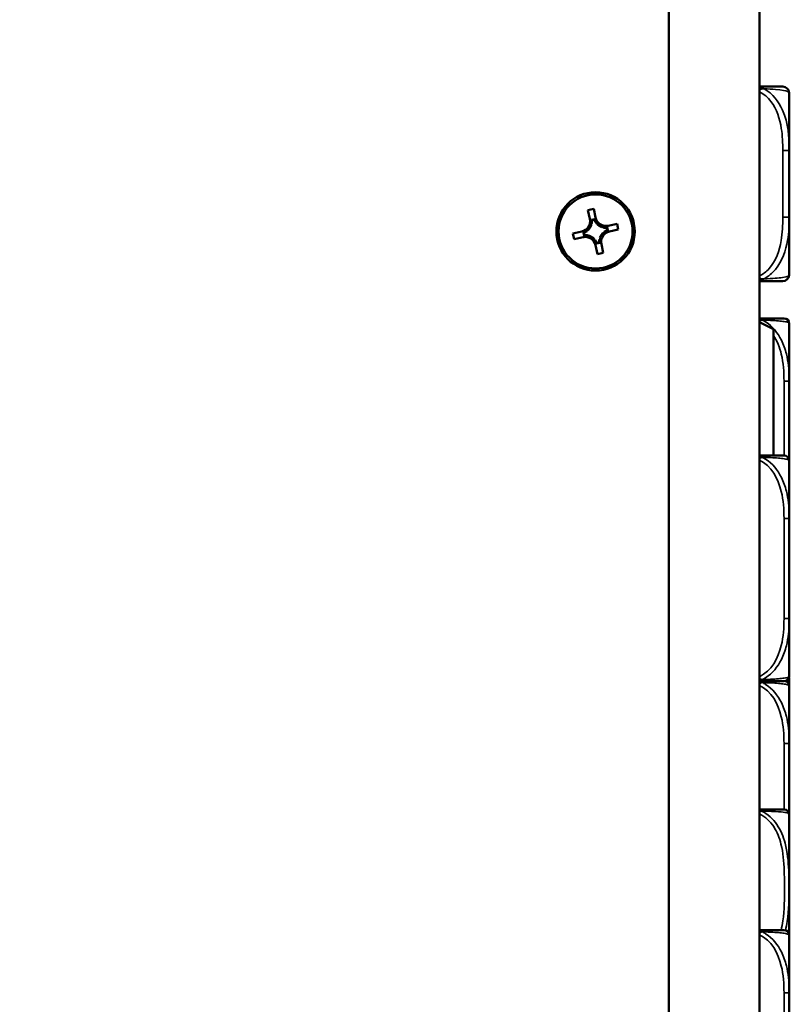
# Model space of a CAD drawing. Header units: inches. Extents: x 0.2 to 58.8, y 1.7 to 68.8.
# Tile 30 of 256: x 7.8 to 10.1, y 51.4 to 54.3. Entities that reach past the tile are written whole.
import ezdxf

# ---------------------------------------------------------------- set-up
doc = ezdxf.new("R2010")
doc.units = ezdxf.units.IN
doc.header["$MEASUREMENT"] = 0
for name, color, linetype, lineweight in [('Dimension (ANSI)', 7, 'Continuous', 25), ('Visible (ANSI)', 7, 'Continuous', 50), ('Visible Narrow (ANSI)', 7, 'Continuous', 35)]:
    doc.layers.add(name, color=color, linetype=linetype, lineweight=lineweight)
doc.styles.add('Note Text (ANSI)', font='tahoma.ttf')
doc.dimstyles.new('Default (ANSI)', dxfattribs={"dimtxt": 0.5, "dimasz": 0.098425, "dimexe": 0.125, "dimexo": 0.0625, "dimgap": 0.031496, "dimtad": 0, "dimtih": 1, "dimtoh": 1, "dimrnd": 1e-08, "dimzin": 4, "dimdsep": 46, "dimtxsty": 'Note Text (ANSI)', "dimcen": 0.09, "dimdle": 0.393701, "dimclrd": 256, "dimclre": 256, "dimclrt": 256, "dimadec": 0, "dimazin": 1, "dimtfac": 1, "dimtofl": 0, "dimtmove": 0, "dimatfit": 3, "dimfxl": 1, "dimtolj": 1, "dimtzin": 4, "dimlwd": -1, "dimlwe": -1, "dimarcsym": 0})

# ---------------------------------------------------------------- blocks, each defined once
blk = doc.blocks.new('*D6')
at = {"layer": 'Defpoints', "color": 0}
for p in [(6.9562, 64.5321), (2.2521, 42.9983), (9.7324, 42.9983)]:
    blk.add_point(p, dxfattribs=at)
at = {"layer": 'Dimension (ANSI)'}
for p, q in [((6.8937, 64.5321), (2.1271, 64.5321)), ((2.2521, 64.4337), (2.2521, 53.0617)), ((2.2521, 43.0968), (2.2521, 52.3446)), ((9.6699, 42.9983), (2.1271, 42.9983))]:
    blk.add_line(p, q, dxfattribs=at)
for points in [[(2.2357, 64.4337), (2.2685, 64.4337), (2.2521, 64.5321)], [(2.2357, 43.0968), (2.2685, 43.0968), (2.2521, 42.9983)]]:
    blk.add_solid(points, dxfattribs=at)
at = {"layer": 'Dimension (ANSI)', "insert": (0.2177, 53.0302), "char_height": 0.5, "attachment_point": 1, "style": 'Note Text (ANSI)'}
blk.add_mtext('\\A1;21.53 [547.0]', dxfattribs=at)

msp = doc.modelspace()

# ---------------------------------------------------------------- linework, layer by layer
at = {"layer": 'Visible (ANSI)'}
for p, q in [((9.7324, 60.1872), (9.7324, 43.2572)), ((10.0074, 43.2572), (10.0074, 60.1872)), ((10.098, 53.9518), (10.098, 54.1263)), ((10.098, 53.7495), (10.098, 53.9518)), ((9.4866, 53.7714), (9.5042, 53.7752)), ((9.4924, 53.7445), (9.4866, 53.7714)), ((9.5042, 53.7752), (9.51, 53.7483)), ((9.4979, 53.7294), (9.4958, 53.7289)), ((9.5071, 53.7435), (9.4971, 53.7413)), ((9.5061, 53.7417), (9.4988, 53.7401)), ((9.5134, 53.7327), (9.5113, 53.7323)), ((9.5481, 53.7239), (9.575, 53.7297)), ((9.575, 53.7297), (9.5788, 53.7121)), ((10.098, 53.5751), (10.098, 53.7495)), ((9.4411, 53.7006), (9.468, 53.7064)), ((9.4449, 53.683), (9.4411, 53.7006)), ((9.4728, 53.7035), (9.475, 53.6935)), ((9.4746, 53.7025), (9.4762, 53.6952)), ((9.4835, 53.7098), (9.484, 53.7077)), ((9.4869, 53.6943), (9.4874, 53.6922)), ((9.533, 53.7184), (9.5325, 53.7205)), ((9.5363, 53.7029), (9.5359, 53.705)), ((9.5452, 53.7102), (9.5436, 53.7175)), ((9.547, 53.7092), (9.5449, 53.7192)), ((9.5788, 53.7121), (9.5519, 53.7063)), ((9.4718, 53.6888), (9.4449, 53.683)), ((9.5065, 53.68), (9.5086, 53.6804)), ((9.5157, 53.6375), (9.5099, 53.6644)), ((9.5128, 53.6693), (9.5228, 53.6714)), ((9.5138, 53.6711), (9.5211, 53.6726)), ((9.522, 53.6833), (9.5241, 53.6838)), ((9.5275, 53.6682), (9.5333, 53.6413)), ((9.5333, 53.6413), (9.5157, 53.6375)), ((10.0499, 53.4102), (10.0074, 53.4315)), ((10.098, 53.2522), (10.098, 53.427)), ((10.0499, 53.0262), (10.0499, 53.4102)), ((10.098, 53.1829), (10.098, 53.2522)), ((10.098, 53.0105), (10.098, 53.0174)), ((10.098, 52.8357), (10.098, 53.0105)), ((10.098, 52.7664), (10.098, 52.8357)), ((10.098, 52.5317), (10.098, 52.601)), ((10.098, 52.3569), (10.098, 52.5317)), ((10.0975, 52.3309), (10.0975, 52.353)), ((10.098, 52.1522), (10.098, 52.327)), ((10.098, 52.0829), (10.098, 52.1522)), ((10.0975, 51.5744), (10.0975, 51.9355)), ((10.098, 51.8482), (10.098, 51.9174)), ((10.098, 51.6734), (10.098, 51.8482)), ((10.098, 51.3957), (10.098, 51.5705)), ((10.098, 51.3264), (10.098, 51.3957))]:
    msp.add_line(p, q, dxfattribs=at)
for radius in [0.119, 0.1125]:
    msp.add_circle((9.5099, 53.7064), radius, dxfattribs=at)
for centre, radius, start, end in [((10.0783, 54.1263), 0.0197, 0, 90), ((9.4612, 53.7377), 0.032, 282.29, 12.29), ((9.4612, 53.7377), 0.0377, 314.1747, 340.4053), ((9.4612, 53.7377), 0.0377, 347.2476, 3.6117), ((9.5413, 53.7551), 0.0377, 200.9683, 217.3324), ((9.5413, 53.7551), 0.032, 192.29, 282.29), ((9.5413, 53.7551), 0.0377, 224.1747, 250.4053), ((9.4612, 53.7377), 0.0377, 290.9683, 307.3324), ((9.4786, 53.6576), 0.0377, 77.2476, 93.6117), ((9.4786, 53.6576), 0.0377, 44.1747, 70.4053), ((9.5587, 53.675), 0.0377, 134.1747, 160.4053), ((9.5587, 53.675), 0.032, 102.29, 192.29), ((9.5413, 53.7551), 0.0377, 257.2476, 273.6117), ((9.5587, 53.675), 0.0377, 110.9683, 127.3324), ((9.4786, 53.6576), 0.032, 12.29, 102.29), ((9.4786, 53.6576), 0.0377, 20.9683, 37.3324), ((9.5587, 53.675), 0.0377, 167.2476, 183.6117), ((10.0783, 53.5751), 0.0197, 270, 0), ((10.0822, 53.427), 0.0157, 0, 90), ((10.0822, 53.0105), 0.0157, 0, 90), ((10.0822, 52.3569), 0.0157, 270, 0), ((10.0822, 52.327), 0.0157, 0, 72.0928), ((10.0835, 51.9382), 0.0138, 6.4535, 90), ((9.9739, 51.9258), 0.124, 5.872, 6.4535), ((10.0679, 51.9355), 0.0295, 0, 5.872), ((10.0822, 51.6734), 0.0157, 345.5849, 0), ((10.0822, 51.5705), 0.0157, 0, 90)]:
    msp.add_arc(centre, radius, start, end, dxfattribs=at)
for centre, major_axis, start_param, end_param in [((9.4622, 53.7331), (-0.0077, 0.0354), 4.397645, 4.728932), ((9.5423, 53.7505), (0.0077, -0.0354), 4.695846, 5.027133), ((9.4658, 53.7387), (0.0354, 0.0077), 4.695846, 5.027133), ((9.4832, 53.6586), (-0.0354, -0.0077), 4.397645, 4.728932), ((9.5366, 53.7541), (0.0354, 0.0077), 4.397645, 4.728932), ((9.5541, 53.674), (-0.0354, -0.0077), 4.695846, 5.027133), ((9.4776, 53.6622), (-0.0077, 0.0354), 4.695846, 5.027133), ((9.5577, 53.6797), (0.0077, -0.0354), 4.397645, 4.728932)]:
    msp.add_ellipse(centre, major_axis=major_axis, ratio=0.9914, start_param=start_param, end_param=end_param, dxfattribs=at)
for points, knots in [([(10.0783, 54.146), (10.0779, 54.146), (10.0773, 54.146), (10.0734, 54.146), (10.0683, 54.146), (10.0578, 54.146), (10.0368, 54.146), (10.0285, 54.146), (10.0186, 54.146), (10.0074, 54.146)], [0.2569537, 0.2569537, 0.2569537, 0.2569537, 0.4371919, 0.4371919, 0.4371919, 0.6739428, 0.6739428, 0.6739428, 0.7677109, 0.7677109, 0.7677109, 0.7677109]), ([(10.0074, 53.5554), (10.0212, 53.5554), (10.0332, 53.5554), (10.0426, 53.5554), (10.0606, 53.5554), (10.0696, 53.5554), (10.074, 53.5554), (10.0774, 53.5554), (10.0779, 53.5554), (10.0783, 53.5554)], [-0.7680813, -0.7680813, -0.7680813, -0.7680813, -0.6514613, -0.6514613, -0.6514613, -0.427691, -0.427691, -0.427691, -0.2569517, -0.2569517, -0.2569517, -0.2569517]), ([(10.0822, 53.4427), (10.0822, 53.4427), (10.0822, 53.4427), (10.0821, 53.4427), (10.0815, 53.4427), (10.0777, 53.4427), (10.0657, 53.4427), (10.0551, 53.4427), (10.0372, 53.4427), (10.0116, 53.4427), (10.0102, 53.4427), (10.0089, 53.4427), (10.0074, 53.4427)], [0, 0, 0, 0, 0.0272471, 0.0272471, 0.0272471, 0.2790553, 0.2790553, 0.2790553, 0.4988354, 0.4988354, 0.4988354, 0.5106216, 0.5106216, 0.5106216, 0.5106216]), ([(10.098, 53.0174), (10.098, 53.0179), (10.098, 53.0183), (10.098, 53.0348), (10.0978, 53.0509), (10.0977, 53.0738), (10.0977, 53.0805), (10.0976, 53.0897), (10.0976, 53.0922), (10.0976, 53.0963), (10.0976, 53.0979), (10.0976, 53.101), (10.0976, 53.1025), (10.0976, 53.1061), (10.0976, 53.1081), (10.0977, 53.1143), (10.0977, 53.1184), (10.0977, 53.1282), (10.0977, 53.1338), (10.0978, 53.1535), (10.098, 53.1676), (10.098, 53.1821), (10.098, 53.1825), (10.098, 53.1829)], [-0.416114, -0.416114, -0.416114, -0.416114, -0.4127691, -0.4127691, -0.2896446, -0.2896446, -0.2388934, -0.2388934, -0.2201881, -0.2201881, -0.2080204, -0.2080204, -0.196499, -0.196499, -0.1809939, -0.1809939, -0.149741, -0.149741, -0.1073162, -0.1073162, 0, 0, 0.0033356, 0.0033356, 0.0033356, 0.0033356]), ([(10.0822, 53.0262), (10.0822, 53.0262), (10.0822, 53.0262), (10.0821, 53.0262), (10.0815, 53.0262), (10.0777, 53.0262), (10.0657, 53.0262), (10.0551, 53.0262), (10.0372, 53.0262), (10.0116, 53.0262), (10.0102, 53.0262), (10.0089, 53.0262), (10.0074, 53.0262)], [0, 0, 0, 0, 0.0272471, 0.0272471, 0.0272471, 0.2790553, 0.2790553, 0.2790553, 0.4988354, 0.4988354, 0.4988354, 0.5106216, 0.5106216, 0.5106216, 0.5106216]), ([(10.098, 52.601), (10.098, 52.6014), (10.098, 52.6018), (10.098, 52.6183), (10.0978, 52.6344), (10.0977, 52.6573), (10.0977, 52.664), (10.0976, 52.6732), (10.0976, 52.6757), (10.0976, 52.6798), (10.0976, 52.6814), (10.0976, 52.6845), (10.0976, 52.686), (10.0976, 52.6896), (10.0976, 52.6916), (10.0977, 52.6978), (10.0977, 52.702), (10.0977, 52.7117), (10.0977, 52.7173), (10.0978, 52.7371), (10.098, 52.7511), (10.098, 52.7656), (10.098, 52.766), (10.098, 52.7664)], [-0.416114, -0.416114, -0.416114, -0.416114, -0.4127691, -0.4127691, -0.2896446, -0.2896446, -0.2388934, -0.2388934, -0.2201881, -0.2201881, -0.2080204, -0.2080204, -0.196499, -0.196499, -0.1809939, -0.1809939, -0.149741, -0.149741, -0.1073162, -0.1073162, 0, 0, 0.0033356, 0.0033356, 0.0033356, 0.0033356]), ([(10.0074, 52.3412), (10.0435, 52.3412), (10.0647, 52.3412), (10.074, 52.3412), (10.0804, 52.3412), (10.0815, 52.3412), (10.0822, 52.3412)], [-0.5106216, -0.5106216, -0.5106216, -0.5106216, -0.20743, -0.20743, -0.20743, 0, 0, 0, 0]), ([(10.098, 51.9174), (10.098, 51.9179), (10.098, 51.9183), (10.098, 51.9348), (10.0978, 51.9509), (10.0977, 51.9738), (10.0977, 51.9805), (10.0976, 51.9897), (10.0976, 51.9922), (10.0976, 51.9963), (10.0976, 51.9979), (10.0976, 52.001), (10.0976, 52.0025), (10.0976, 52.0061), (10.0976, 52.0081), (10.0977, 52.0143), (10.0977, 52.0184), (10.0977, 52.0282), (10.0977, 52.0338), (10.0978, 52.0535), (10.098, 52.0676), (10.098, 52.0821), (10.098, 52.0825), (10.098, 52.0829)], [-0.416114, -0.416114, -0.416114, -0.416114, -0.4127691, -0.4127691, -0.2896446, -0.2896446, -0.2388934, -0.2388934, -0.2201881, -0.2201881, -0.2080204, -0.2080204, -0.196499, -0.196499, -0.1809939, -0.1809939, -0.149741, -0.149741, -0.1073162, -0.1073162, 0, 0, 0.0033356, 0.0033356, 0.0033356, 0.0033356]), ([(10.0835, 51.952), (10.0834, 51.952), (10.0833, 51.952), (10.0787, 51.952), (10.0729, 51.952), (10.0588, 51.952), (10.0247, 51.952), (10.0193, 51.952), (10.0135, 51.952), (10.0074, 51.952)], [1.0315402, 1.0315402, 1.0315402, 1.0315402, 1.2894252, 1.2894252, 1.2894252, 1.6107738, 1.6107738, 1.6107738, 1.661534, 1.661534, 1.661534, 1.661534]), ([(10.0822, 51.5862), (10.0822, 51.5862), (10.0822, 51.5862), (10.0821, 51.5862), (10.0815, 51.5862), (10.0777, 51.5862), (10.0657, 51.5862), (10.0551, 51.5862), (10.0372, 51.5862), (10.0116, 51.5862), (10.0102, 51.5862), (10.0089, 51.5862), (10.0074, 51.5862)], [0, 0, 0, 0, 0.0272471, 0.0272471, 0.0272471, 0.2790553, 0.2790553, 0.2790553, 0.4988354, 0.4988354, 0.4988354, 0.5106216, 0.5106216, 0.5106216, 0.5106216])]:
    msp.add_open_spline(points, degree=3, knots=knots, dxfattribs=at)
for points in [[(9.4967, 53.725), (9.4944, 53.7356), (9.4924, 53.7445)], [(9.51, 53.7483), (9.512, 53.7394), (9.5142, 53.7289)], [(9.5286, 53.7196), (9.5392, 53.7219), (9.5481, 53.7239)], [(9.468, 53.7064), (9.4769, 53.7084), (9.4874, 53.7107)], [(9.4912, 53.6931), (9.4807, 53.6908), (9.4718, 53.6888)], [(9.5519, 53.7063), (9.543, 53.7043), (9.5325, 53.7021)], [(9.5099, 53.6644), (9.5079, 53.6733), (9.5056, 53.6838)], [(9.5232, 53.6877), (9.5255, 53.6771), (9.5275, 53.6682)]]:
    msp.add_rational_spline(points, [1, 1.0434797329, 1], degree=2, dxfattribs=at)
for points in [[(9.4971, 53.7413), (9.4979, 53.7407), (9.4988, 53.7401)], [(9.5071, 53.7435), (9.5066, 53.7426), (9.5061, 53.7417)], [(9.4728, 53.7035), (9.4737, 53.703), (9.4746, 53.7025)], [(9.475, 53.6935), (9.4756, 53.6944), (9.4762, 53.6952)], [(9.5449, 53.7192), (9.5443, 53.7184), (9.5436, 53.7175)], [(9.547, 53.7092), (9.5462, 53.7097), (9.5452, 53.7102)], [(9.5128, 53.6693), (9.5133, 53.6701), (9.5138, 53.6711)], [(9.5228, 53.6714), (9.5219, 53.672), (9.5211, 53.6726)]]:
    msp.add_open_spline(points, degree=2, dxfattribs=at)
at = {"layer": 'Visible Narrow (ANSI)'}
for p, q in [((10.0783, 53.9518), (10.098, 53.9518)), ((10.0783, 53.9518), (10.0783, 53.7495)), ((10.0783, 53.7495), (10.098, 53.7495)), ((10.098, 53.2522), (10.0822, 53.2522)), ((10.0822, 53.2522), (10.0822, 53.0262)), ((10.098, 52.8357), (10.0822, 52.8357)), ((10.0822, 52.8357), (10.0822, 52.5317)), ((10.098, 52.5317), (10.0822, 52.5317)), ((10.0973, 52.3314), (10.0973, 52.3525)), ((10.098, 52.1522), (10.0822, 52.1522)), ((10.0822, 52.1522), (10.0822, 51.952)), ((10.0973, 51.5749), (10.0973, 51.9385)), ((10.098, 51.8482), (10.0975, 51.8482)), ((10.098, 51.3957), (10.0822, 51.3957)), ((10.0822, 51.3957), (10.0822, 51.0917))]:
    msp.add_line(p, q, dxfattribs=at)
for points, knots in [([(10.022, 54.1391), (10.0206, 54.14), (10.0191, 54.1407), (10.0159, 54.1422), (10.0142, 54.1428), (10.0114, 54.1437), (10.0103, 54.1441), (10.0088, 54.1445), (10.0082, 54.1446), (10.0076, 54.1447), (10.0075, 54.1448), (10.0074, 54.1448)], [-0.00023197, -0.00023197, -0.00023197, -0.00023197, 0.00913095, 0.00913095, 0.01983142, 0.01983142, 0.02651922, 0.02651922, 0.02986312, 0.02986312, 0.03037462, 0.03037462, 0.03037462, 0.03037462]), ([(10.0074, 54.1374), (10.0075, 54.1374), (10.0076, 54.1374), (10.0082, 54.1376), (10.0088, 54.1377), (10.0103, 54.138), (10.0114, 54.1382), (10.0142, 54.1386), (10.0159, 54.1389), (10.0191, 54.1391), (10.0206, 54.1391), (10.022, 54.1391)], [-0.03037462, -0.03037462, -0.03037462, -0.03037462, -0.02986312, -0.02986312, -0.02651922, -0.02651922, -0.01983142, -0.01983142, -0.00913095, -0.00913095, 0.00023197, 0.00023197, 0.00023197, 0.00023197]), ([(10.0074, 54.13), (10.0212, 54.1234), (10.0332, 54.1129), (10.0426, 54.1007), (10.0606, 54.0773), (10.0696, 54.0482), (10.074, 54.0191), (10.0774, 53.9969), (10.0783, 53.9743), (10.0783, 53.9518)], [-0.7680813, -0.7680813, -0.7680813, -0.7680813, -0.6514613, -0.6514613, -0.6514613, -0.427691, -0.427691, -0.427691, -0.2569517, -0.2569517, -0.2569517, -0.2569517]), ([(10.022, 54.1391), (10.0349, 54.1386), (10.0468, 54.138), (10.077, 54.1355), (10.0877, 54.1332), (10.097, 54.1293), (10.0983, 54.1277), (10.098, 54.1263)], [-0.7478145, -0.7478145, -0.7478145, -0.7478145, -0.6493253, -0.6493253, -0.427691, -0.427691, -0.2569537, -0.2569537, -0.2569537, -0.2569537]), ([(10.098, 53.9518), (10.0981, 53.9923), (10.0953, 54.0347), (10.0661, 54.1003), (10.0477, 54.1248), (10.022, 54.1391)], [0.2569517, 0.2569517, 0.2569517, 0.2569517, 0.5559983, 0.5559983, 0.7482818, 0.7482818, 0.7482818, 0.7482818]), ([(10.0783, 53.7495), (10.0783, 53.7259), (10.0773, 53.7019), (10.0734, 53.6785), (10.0683, 53.6478), (10.0578, 53.617), (10.0368, 53.5937), (10.0285, 53.5845), (10.0186, 53.5767), (10.0074, 53.5714)], [0.2569537, 0.2569537, 0.2569537, 0.2569537, 0.4371919, 0.4371919, 0.4371919, 0.6739428, 0.6739428, 0.6739428, 0.7677109, 0.7677109, 0.7677109, 0.7677109]), ([(10.022, 53.5623), (10.0349, 53.5699), (10.0468, 53.5799), (10.077, 53.617), (10.0877, 53.6487), (10.097, 53.7029), (10.0983, 53.7262), (10.098, 53.7495)], [-0.7478145, -0.7478145, -0.7478145, -0.7478145, -0.6493253, -0.6493253, -0.427691, -0.427691, -0.2569537, -0.2569537, -0.2569537, -0.2569537]), ([(10.098, 53.5751), (10.0981, 53.5727), (10.0953, 53.5694), (10.0661, 53.5648), (10.0477, 53.5632), (10.022, 53.5623)], [0.2569517, 0.2569517, 0.2569517, 0.2569517, 0.5559983, 0.5559983, 0.7482818, 0.7482818, 0.7482818, 0.7482818]), ([(10.022, 53.5623), (10.0206, 53.5623), (10.0191, 53.5623), (10.0159, 53.5625), (10.0142, 53.5627), (10.0114, 53.5632), (10.0103, 53.5634), (10.0088, 53.5637), (10.0082, 53.5638), (10.0076, 53.564), (10.0075, 53.564), (10.0074, 53.564)], [-0.00023197, -0.00023197, -0.00023197, -0.00023197, 0.00913095, 0.00913095, 0.01983142, 0.01983142, 0.02651922, 0.02651922, 0.02986312, 0.02986312, 0.03037462, 0.03037462, 0.03037462, 0.03037462]), ([(10.0074, 53.5566), (10.0075, 53.5566), (10.0076, 53.5566), (10.0082, 53.5568), (10.0088, 53.5569), (10.0103, 53.5573), (10.0114, 53.5576), (10.0142, 53.5586), (10.0159, 53.5592), (10.0191, 53.5607), (10.0206, 53.5614), (10.022, 53.5623)], [-0.03037462, -0.03037462, -0.03037462, -0.03037462, -0.02986312, -0.02986312, -0.02651922, -0.02651922, -0.01983142, -0.01983142, -0.00913095, -0.00913095, 0.00023197, 0.00023197, 0.00023197, 0.00023197]), ([(10.0163, 53.4374), (10.0155, 53.438), (10.0147, 53.4385), (10.013, 53.4396), (10.012, 53.4401), (10.0105, 53.4408), (10.0099, 53.4411), (10.009, 53.4414), (10.0087, 53.4415), (10.0081, 53.4417), (10.0078, 53.4418), (10.0074, 53.4419)], [-0.00012419, -0.00012419, -0.00012419, -0.00012419, 0.00449537, 0.00449537, 0.00977487, 0.00977487, 0.01307456, 0.01307456, 0.0147244, 0.0147244, 0.01647902, 0.01647902, 0.01647902, 0.01647902]), ([(10.0074, 53.4341), (10.0078, 53.4343), (10.0081, 53.4345), (10.0087, 53.4348), (10.009, 53.4349), (10.0099, 53.4353), (10.0105, 53.4356), (10.012, 53.4362), (10.013, 53.4365), (10.0147, 53.437), (10.0155, 53.4373), (10.0163, 53.4374)], [-0.01647902, -0.01647902, -0.01647902, -0.01647902, -0.0147244, -0.0147244, -0.01307456, -0.01307456, -0.00977487, -0.00977487, -0.00449537, -0.00449537, 0.00012419, 0.00012419, 0.00012419, 0.00012419]), ([(10.098, 53.2522), (10.098, 53.2559), (10.0979, 53.2597), (10.0973, 53.287), (10.0951, 53.3112), (10.0857, 53.3491), (10.0808, 53.3631), (10.0633, 53.3983), (10.0476, 53.4185), (10.0231, 53.4339), (10.0197, 53.4357), (10.0163, 53.4374)], [0, 0, 0, 0, 0.0278591, 0.0278591, 0.201273, 0.201273, 0.3066357, 0.3066357, 0.475216, 0.475216, 0.5007189, 0.5007189, 0.5007189, 0.5007189]), ([(10.0163, 53.4374), (10.0197, 53.4373), (10.0231, 53.4372), (10.0476, 53.4364), (10.0633, 53.4353), (10.0808, 53.4333), (10.0857, 53.4325), (10.0951, 53.4303), (10.0973, 53.4289), (10.0979, 53.4274), (10.098, 53.4272), (10.098, 53.427)], [-0.5007189, -0.5007189, -0.5007189, -0.5007189, -0.475216, -0.475216, -0.3066357, -0.3066357, -0.201273, -0.201273, -0.0278591, -0.0278591, 0, 0, 0, 0]), ([(10.0493, 53.3917), (10.0611, 53.3744), (10.0692, 53.354), (10.074, 53.3338), (10.0804, 53.3072), (10.0822, 53.2794), (10.0822, 53.2522)], [-0.3654502, -0.3654502, -0.3654502, -0.3654502, -0.20743, -0.20743, -0.20743, 0, 0, 0, 0]), ([(10.0163, 53.0209), (10.0155, 53.0215), (10.0147, 53.0221), (10.013, 53.0231), (10.012, 53.0236), (10.0105, 53.0243), (10.0099, 53.0246), (10.009, 53.0249), (10.0087, 53.025), (10.0081, 53.0252), (10.0078, 53.0253), (10.0074, 53.0254)], [-0.00012419, -0.00012419, -0.00012419, -0.00012419, 0.00449537, 0.00449537, 0.00977487, 0.00977487, 0.01307456, 0.01307456, 0.0147244, 0.0147244, 0.01647902, 0.01647902, 0.01647902, 0.01647902]), ([(10.0074, 53.0176), (10.0078, 53.0178), (10.0081, 53.018), (10.0087, 53.0183), (10.009, 53.0184), (10.0099, 53.0188), (10.0105, 53.0191), (10.012, 53.0197), (10.013, 53.02), (10.0147, 53.0205), (10.0155, 53.0208), (10.0163, 53.0209)], [-0.01647902, -0.01647902, -0.01647902, -0.01647902, -0.0147244, -0.0147244, -0.01307456, -0.01307456, -0.00977487, -0.00977487, -0.00449537, -0.00449537, 0.00012419, 0.00012419, 0.00012419, 0.00012419]), ([(10.0074, 53.0122), (10.0435, 52.9957), (10.0647, 52.956), (10.074, 52.9173), (10.0804, 52.8907), (10.0822, 52.8629), (10.0822, 52.8357)], [-0.5106216, -0.5106216, -0.5106216, -0.5106216, -0.20743, -0.20743, -0.20743, 0, 0, 0, 0]), ([(10.098, 52.8357), (10.098, 52.8394), (10.0979, 52.8432), (10.0973, 52.8705), (10.0951, 52.8947), (10.0857, 52.9326), (10.0808, 52.9466), (10.0633, 52.9818), (10.0476, 53.002), (10.0231, 53.0174), (10.0197, 53.0192), (10.0163, 53.0209)], [0, 0, 0, 0, 0.0278591, 0.0278591, 0.201273, 0.201273, 0.3066357, 0.3066357, 0.475216, 0.475216, 0.5007189, 0.5007189, 0.5007189, 0.5007189]), ([(10.0163, 53.0209), (10.0197, 53.0208), (10.0231, 53.0207), (10.0476, 53.0199), (10.0633, 53.0188), (10.0808, 53.0169), (10.0857, 53.016), (10.0951, 53.0138), (10.0973, 53.0124), (10.0979, 53.0109), (10.098, 53.0107), (10.098, 53.0105)], [-0.5007189, -0.5007189, -0.5007189, -0.5007189, -0.475216, -0.475216, -0.3066357, -0.3066357, -0.201273, -0.201273, -0.0278591, -0.0278591, 0, 0, 0, 0]), ([(10.0822, 52.5317), (10.0822, 52.5045), (10.0804, 52.4767), (10.074, 52.4501), (10.0647, 52.4114), (10.0435, 52.3717), (10.0074, 52.3552)], [3.9382945, 3.9382945, 3.9382945, 3.9382945, 4.1457245, 4.1457245, 4.1457245, 4.4489161, 4.4489161, 4.4489161, 4.4489161]), ([(10.0163, 52.3465), (10.0197, 52.3482), (10.0231, 52.35), (10.0476, 52.3654), (10.0633, 52.3856), (10.0808, 52.4208), (10.0857, 52.4348), (10.0951, 52.4727), (10.0973, 52.4969), (10.0979, 52.5242), (10.098, 52.528), (10.098, 52.5317)], [-4.4390134, -4.4390134, -4.4390134, -4.4390134, -4.4135105, -4.4135105, -4.2449302, -4.2449302, -4.1395675, -4.1395675, -3.9661536, -3.9661536, -3.9382945, -3.9382945, -3.9382945, -3.9382945]), ([(10.0163, 52.3465), (10.0155, 52.3466), (10.0147, 52.3469), (10.013, 52.3474), (10.012, 52.3477), (10.0105, 52.3483), (10.0099, 52.3486), (10.009, 52.349), (10.0087, 52.3491), (10.0081, 52.3494), (10.0078, 52.3496), (10.0074, 52.3497)], [-0.00012419, -0.00012419, -0.00012419, -0.00012419, 0.00449537, 0.00449537, 0.00977487, 0.00977487, 0.01307456, 0.01307456, 0.0147244, 0.0147244, 0.01647902, 0.01647902, 0.01647902, 0.01647902]), ([(10.098, 52.3569), (10.098, 52.3567), (10.0979, 52.3565), (10.0973, 52.355), (10.0951, 52.3536), (10.0857, 52.3514), (10.0808, 52.3505), (10.0633, 52.3486), (10.0476, 52.3475), (10.0231, 52.3467), (10.0197, 52.3466), (10.0163, 52.3465)], [0, 0, 0, 0, 0.0278591, 0.0278591, 0.201273, 0.201273, 0.3066357, 0.3066357, 0.475216, 0.475216, 0.5007189, 0.5007189, 0.5007189, 0.5007189]), ([(10.0074, 52.342), (10.0078, 52.3421), (10.0081, 52.3422), (10.0087, 52.3424), (10.009, 52.3425), (10.0099, 52.3428), (10.0105, 52.3431), (10.012, 52.3438), (10.013, 52.3443), (10.0147, 52.3453), (10.0155, 52.3459), (10.0163, 52.3465)], [-0.01647902, -0.01647902, -0.01647902, -0.01647902, -0.0147244, -0.0147244, -0.01307456, -0.01307456, -0.00977487, -0.00977487, -0.00449537, -0.00449537, 0.00012419, 0.00012419, 0.00012419, 0.00012419]), ([(10.0074, 52.3341), (10.0078, 52.3343), (10.0081, 52.3345), (10.0087, 52.3348), (10.009, 52.3349), (10.0099, 52.3353), (10.0105, 52.3356), (10.012, 52.3362), (10.013, 52.3365), (10.0147, 52.337), (10.0155, 52.3373), (10.0163, 52.3374)], [-0.01647902, -0.01647902, -0.01647902, -0.01647902, -0.0147244, -0.0147244, -0.01307456, -0.01307456, -0.00977487, -0.00977487, -0.00449537, -0.00449537, 0.00012419, 0.00012419, 0.00012419, 0.00012419]), ([(10.0074, 52.3287), (10.0435, 52.3122), (10.0647, 52.2725), (10.074, 52.2338), (10.0804, 52.2072), (10.0822, 52.1794), (10.0822, 52.1522)], [-0.5106216, -0.5106216, -0.5106216, -0.5106216, -0.20743, -0.20743, -0.20743, 0, 0, 0, 0]), ([(10.0163, 52.3374), (10.0155, 52.338), (10.0147, 52.3385), (10.013, 52.3396), (10.012, 52.3401), (10.0106, 52.3408), (10.0101, 52.341), (10.0095, 52.3412)], [-0.00012419, -0.00012419, -0.00012419, -0.00012419, 0.00449537, 0.00449537, 0.00977487, 0.00977487, 0.01262567, 0.01262567, 0.01262567, 0.01262567]), ([(10.098, 52.1522), (10.098, 52.1559), (10.0979, 52.1597), (10.0973, 52.187), (10.0951, 52.2112), (10.0857, 52.2491), (10.0808, 52.2631), (10.0633, 52.2983), (10.0476, 52.3185), (10.0231, 52.3339), (10.0197, 52.3357), (10.0163, 52.3374)], [0, 0, 0, 0, 0.0278591, 0.0278591, 0.201273, 0.201273, 0.3066357, 0.3066357, 0.475216, 0.475216, 0.5007189, 0.5007189, 0.5007189, 0.5007189]), ([(10.0163, 52.3374), (10.0197, 52.3373), (10.0231, 52.3372), (10.0476, 52.3364), (10.0633, 52.3353), (10.0808, 52.3333), (10.0857, 52.3325), (10.0951, 52.3303), (10.0973, 52.3289), (10.0979, 52.3274), (10.098, 52.3272), (10.098, 52.327)], [-0.5007189, -0.5007189, -0.5007189, -0.5007189, -0.475216, -0.475216, -0.3066357, -0.3066357, -0.201273, -0.201273, -0.0278591, -0.0278591, 0, 0, 0, 0]), ([(10.0074, 51.9389), (10.0078, 51.9387), (10.0082, 51.9385), (10.0086, 51.9383), (10.0259, 51.9302), (10.0404, 51.9163), (10.0509, 51.9002), (10.0615, 51.884), (10.0684, 51.8658), (10.073, 51.8472), (10.0796, 51.8209), (10.0817, 51.7936), (10.0827, 51.7665), (10.0833, 51.7496), (10.0835, 51.7327), (10.0835, 51.7157), (10.0835, 51.6819), (10.0833, 51.648), (10.0787, 51.6143), (10.0774, 51.6049), (10.0757, 51.5953), (10.0734, 51.5859)], [0.4015464, 0.4015464, 0.4015464, 0.4015464, 0.4047738, 0.4047738, 0.4047738, 0.5505317, 0.5505317, 0.5505317, 0.6962896, 0.6962896, 0.6962896, 0.9025977, 0.9025977, 0.9025977, 1.0315402, 1.0315402, 1.0315402, 1.2894252, 1.2894252, 1.2894252, 1.3617103, 1.3617103, 1.3617103, 1.3617103]), ([(10.0864, 51.5853), (10.0887, 51.5944), (10.0904, 51.6036), (10.0918, 51.6125), (10.0969, 51.6475), (10.0972, 51.6817), (10.0972, 51.7157), (10.0972, 51.7328), (10.097, 51.7498), (10.0963, 51.767), (10.0951, 51.7945), (10.0928, 51.8226), (10.0854, 51.8503), (10.0802, 51.8698), (10.0724, 51.8892), (10.0605, 51.9065), (10.0487, 51.9237), (10.0327, 51.9386), (10.0133, 51.9474)], [-1.3558231, -1.3558231, -1.3558231, -1.3558231, -1.2894252, -1.2894252, -1.2894252, -1.0315402, -1.0315402, -1.0315402, -0.9025977, -0.9025977, -0.9025977, -0.6962896, -0.6962896, -0.6962896, -0.5505317, -0.5505317, -0.5505317, -0.4057611, -0.4057611, -0.4057611, -0.4057611]), ([(10.0133, 51.9474), (10.0196, 51.9473), (10.0255, 51.9472), (10.0311, 51.947), (10.0694, 51.9459), (10.0853, 51.9438), (10.0918, 51.9421), (10.0969, 51.9407), (10.0972, 51.9397), (10.0972, 51.9397)], [-1.6573193, -1.6573193, -1.6573193, -1.6573193, -1.6107738, -1.6107738, -1.6107738, -1.2894252, -1.2894252, -1.2894252, -1.0315402, -1.0315402, -1.0315402, -1.0315402]), ([(10.0975, 51.8259), (10.0976, 51.8296), (10.0978, 51.8333), (10.0979, 51.8407), (10.098, 51.8445), (10.098, 51.8482)], [-3.99314998, -3.99314998, -3.99314998, -3.99314998, -3.96615362, -3.96615362, -3.9382945, -3.9382945, -3.9382945, -3.9382945]), ([(10.098, 51.6734), (10.098, 51.6732), (10.0979, 51.673), (10.0978, 51.6726), (10.0976, 51.6724), (10.0975, 51.6722)], [0, 0, 0, 0, 0.02785912, 0.02785912, 0.05485548, 0.05485548, 0.05485548, 0.05485548]), ([(10.0163, 51.5809), (10.0155, 51.5815), (10.0147, 51.5821), (10.013, 51.5831), (10.012, 51.5836), (10.0105, 51.5843), (10.0099, 51.5846), (10.009, 51.5849), (10.0087, 51.585), (10.0081, 51.5852), (10.0078, 51.5853), (10.0074, 51.5854)], [-0.00012419, -0.00012419, -0.00012419, -0.00012419, 0.00449537, 0.00449537, 0.00977487, 0.00977487, 0.01307456, 0.01307456, 0.0147244, 0.0147244, 0.01647902, 0.01647902, 0.01647902, 0.01647902]), ([(10.0074, 51.5776), (10.0078, 51.5778), (10.0081, 51.578), (10.0087, 51.5783), (10.009, 51.5784), (10.0099, 51.5788), (10.0105, 51.5791), (10.012, 51.5797), (10.013, 51.58), (10.0147, 51.5805), (10.0155, 51.5808), (10.0163, 51.5809)], [-0.01647902, -0.01647902, -0.01647902, -0.01647902, -0.0147244, -0.0147244, -0.01307456, -0.01307456, -0.00977487, -0.00977487, -0.00449537, -0.00449537, 0.00012419, 0.00012419, 0.00012419, 0.00012419]), ([(10.0074, 51.5722), (10.0435, 51.5557), (10.0647, 51.516), (10.074, 51.4773), (10.0804, 51.4507), (10.0822, 51.4229), (10.0822, 51.3957)], [-0.5106216, -0.5106216, -0.5106216, -0.5106216, -0.20743, -0.20743, -0.20743, 0, 0, 0, 0]), ([(10.098, 51.3957), (10.098, 51.3994), (10.0979, 51.4032), (10.0973, 51.4305), (10.0951, 51.4547), (10.0857, 51.4926), (10.0808, 51.5066), (10.0633, 51.5418), (10.0476, 51.562), (10.0231, 51.5774), (10.0197, 51.5792), (10.0163, 51.5809)], [0, 0, 0, 0, 0.0278591, 0.0278591, 0.201273, 0.201273, 0.3066357, 0.3066357, 0.475216, 0.475216, 0.5007189, 0.5007189, 0.5007189, 0.5007189]), ([(10.0163, 51.5809), (10.0197, 51.5808), (10.0231, 51.5807), (10.0476, 51.5799), (10.0633, 51.5788), (10.0808, 51.5769), (10.0857, 51.576), (10.0951, 51.5738), (10.0973, 51.5724), (10.0979, 51.5709), (10.098, 51.5707), (10.098, 51.5705)], [-0.5007189, -0.5007189, -0.5007189, -0.5007189, -0.475216, -0.475216, -0.3066357, -0.3066357, -0.201273, -0.201273, -0.0278591, -0.0278591, 0, 0, 0, 0])]:
    msp.add_open_spline(points, degree=3, knots=knots, dxfattribs=at)
for points in [[(10.095, 52.3362), (10.0954, 52.3405), (10.0956, 52.3447), (10.0959, 52.3489)], [(10.0133, 51.9474), (10.0114, 51.9481), (10.0094, 51.9488), (10.0074, 51.9493)], [(10.0074, 51.9478), (10.0094, 51.9477), (10.0114, 51.9476), (10.0133, 51.9474)]]:
    msp.add_open_spline(points, degree=3, dxfattribs=at)

# ---------------------------------------------------------------- dimensions: what is measured, and where the dimension line sits
at = {"layer": 'Dimension (ANSI)'}
dim = msp.add_linear_dim(base=(2.2521, 42.9983), p1=(6.9562, 64.5321), p2=(9.7324, 42.9983), angle=90, dimstyle='Default (ANSI)', override={"dimdec": 2, "dimtp": 0, "dimtm": 0, "dimtdec": 2, "dimatfit": 1}, dxfattribs=at)
dim.commit()
dim.dimension.update_dxf_attribs({"geometry": '*D6', "text_midpoint": (2.2521, 52.7031), "dimtype": 160})

doc.saveas('drawing.dxf')
